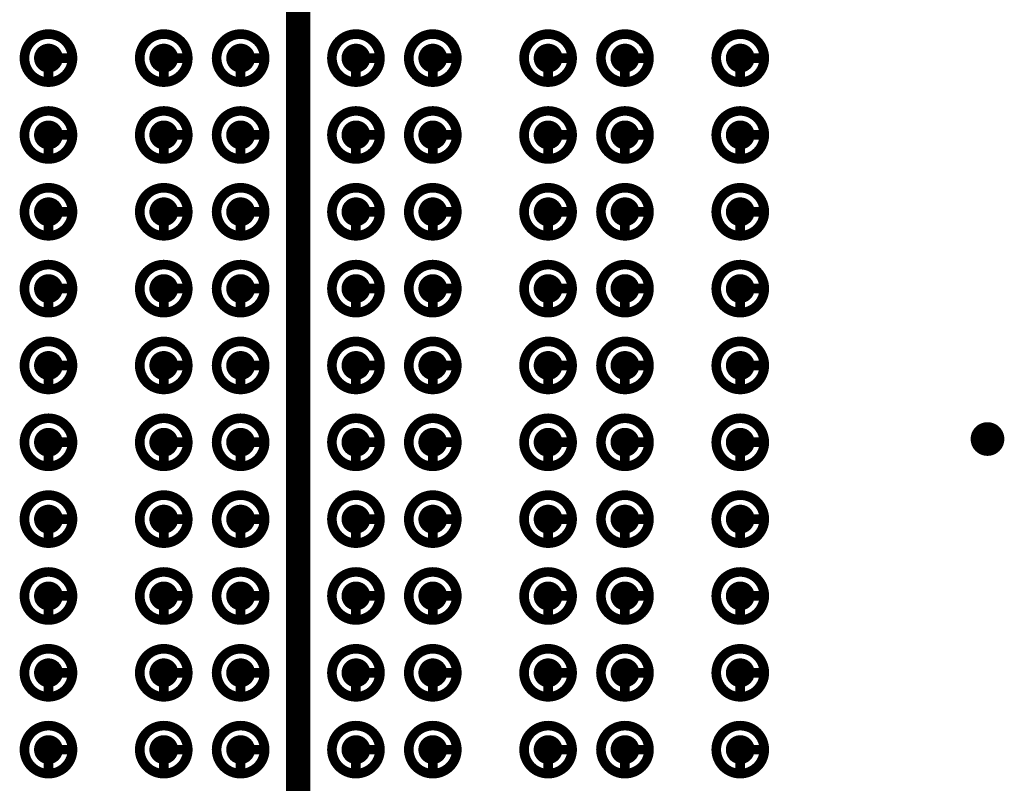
# Model space of a CAD drawing. Header units: millimetres. Extents: x 62 to 363, y 42 to 391.
# Tile 16 of 216: x 109.31 to 119.55, y 88.65 to 96.6. Entities that reach past the tile are written whole.
import ezdxf

# ---------------------------------------------------------------- set-up
doc = ezdxf.new("R2010")
doc.units = ezdxf.units.MM
for name, color, linetype in [('Mechanical8', 56, 'Continuous'), ('PadHoleLayer', 156, 'Continuous'), ('ViaHoleLayer', 16, 'Continuous')]:
    doc.layers.add(name, color=color, linetype=linetype)

# ---------------------------------------------------------------- blocks, each defined once
blk = doc.blocks.new('SAMTEC_SEAM8_40_S02_0_S_10_2_GP_K_HP_379')
at = {"layer": 'Mechanical8'}
for points, const_width in [([(7.85, 4.6, 1), (7.35, 4.6, 1)], 0.1), ([(7.575, 4.85, 1), (7.625, 4.85, 1)], 0.05), ([(8.65, 4.6, 1), (8.15, 4.6, 1)], 0.1), ([(8.375, 4.85, 1), (8.425, 4.85, 1)], 0.05), ([(9.45, 4.6, 1), (8.95, 4.6, 1)], 0.1), ([(9.175, 4.85, 1), (9.225, 4.85, 1)], 0.05), ([(10.25, 4.6, 1), (9.75, 4.6, 1)], 0.1), ([(9.975, 4.85, 1), (10.025, 4.85, 1)], 0.05), ([(11.05, 4.6, 1), (10.55, 4.6, 1)], 0.1), ([(10.775, 4.85, 1), (10.825, 4.85, 1)], 0.05), ([(11.85, 4.6, 1), (11.35, 4.6, 1)], 0.1), ([(11.575, 4.85, 1), (11.625, 4.85, 1)], 0.05), ([(12.65, 4.6, 1), (12.15, 4.6, 1)], 0.1), ([(12.375, 4.85, 1), (12.425, 4.85, 1)], 0.05), ([(13.45, 4.6, 1), (12.95, 4.6, 1)], 0.1), ([(13.175, 4.85, 1), (13.225, 4.85, 1)], 0.05), ([(14.25, 4.6, 1), (13.75, 4.6, 1)], 0.1), ([(13.975, 4.85, 1), (14.025, 4.85, 1)], 0.05), ([(15.05, 4.6, 1), (14.55, 4.6, 1)], 0.1), ([(14.775, 4.85, 1), (14.825, 4.85, 1)], 0.05), ([(7.325, 4.6, 1), (7.375, 4.6, 1)], 0.05), ([(7.575, 4.6, 1), (7.625, 4.6, 1)], 0.05), ([(7.575, 4.6, 1), (7.625, 4.6, 1)], 0.05), ([(7.825, 4.6, 1), (7.875, 4.6, 1)], 0.05), ([(7.825, 4.6, 1), (7.875, 4.6, 1)], 0.05), ([(8.125, 4.6, 1), (8.175, 4.6, 1)], 0.05), ([(8.375, 4.6, 1), (8.425, 4.6, 1)], 0.05), ([(8.375, 4.6, 1), (8.425, 4.6, 1)], 0.05), ([(8.625, 4.6, 1), (8.675, 4.6, 1)], 0.05), ([(8.625, 4.6, 1), (8.675, 4.6, 1)], 0.05), ([(8.925, 4.6, 1), (8.975, 4.6, 1)], 0.05), ([(9.175, 4.6, 1), (9.225, 4.6, 1)], 0.05), ([(9.175, 4.6, 1), (9.225, 4.6, 1)], 0.05), ([(9.425, 4.6, 1), (9.475, 4.6, 1)], 0.05), ([(9.425, 4.6, 1), (9.475, 4.6, 1)], 0.05), ([(9.725, 4.6, 1), (9.775, 4.6, 1)], 0.05), ([(9.975, 4.6, 1), (10.025, 4.6, 1)], 0.05), ([(9.975, 4.6, 1), (10.025, 4.6, 1)], 0.05), ([(10.225, 4.6, 1), (10.275, 4.6, 1)], 0.05), ([(10.225, 4.6, 1), (10.275, 4.6, 1)], 0.05), ([(10.525, 4.6, 1), (10.575, 4.6, 1)], 0.05), ([(10.775, 4.6, 1), (10.825, 4.6, 1)], 0.05), ([(10.775, 4.6, 1), (10.825, 4.6, 1)], 0.05), ([(11.025, 4.6, 1), (11.075, 4.6, 1)], 0.05), ([(11.025, 4.6, 1), (11.075, 4.6, 1)], 0.05), ([(11.325, 4.6, 1), (11.375, 4.6, 1)], 0.05), ([(11.575, 4.6, 1), (11.625, 4.6, 1)], 0.05), ([(11.575, 4.6, 1), (11.625, 4.6, 1)], 0.05), ([(11.825, 4.6, 1), (11.875, 4.6, 1)], 0.05), ([(11.825, 4.6, 1), (11.875, 4.6, 1)], 0.05), ([(12.125, 4.6, 1), (12.175, 4.6, 1)], 0.05), ([(12.375, 4.6, 1), (12.425, 4.6, 1)], 0.05), ([(12.375, 4.6, 1), (12.425, 4.6, 1)], 0.05), ([(12.625, 4.6, 1), (12.675, 4.6, 1)], 0.05), ([(12.625, 4.6, 1), (12.675, 4.6, 1)], 0.05), ([(12.925, 4.6, 1), (12.975, 4.6, 1)], 0.05), ([(13.175, 4.6, 1), (13.225, 4.6, 1)], 0.05), ([(13.175, 4.6, 1), (13.225, 4.6, 1)], 0.05), ([(13.425, 4.6, 1), (13.475, 4.6, 1)], 0.05), ([(13.425, 4.6, 1), (13.475, 4.6, 1)], 0.05), ([(13.725, 4.6, 1), (13.775, 4.6, 1)], 0.05), ([(13.975, 4.6, 1), (14.025, 4.6, 1)], 0.05), ([(13.975, 4.6, 1), (14.025, 4.6, 1)], 0.05), ([(14.225, 4.6, 1), (14.275, 4.6, 1)], 0.05), ([(14.225, 4.6, 1), (14.275, 4.6, 1)], 0.05), ([(14.525, 4.6, 1), (14.575, 4.6, 1)], 0.05), ([(14.775, 4.6, 1), (14.825, 4.6, 1)], 0.05), ([(14.775, 4.6, 1), (14.825, 4.6, 1)], 0.05), ([(15.025, 4.6, 1), (15.075, 4.6, 1)], 0.05), ([(15.025, 4.6, 1), (15.075, 4.6, 1)], 0.05), ([(7.85, 3.4, 1), (7.35, 3.4, 1)], 0.1), ([(7.575, 3.65, 1), (7.625, 3.65, 1)], 0.05), ([(8.65, 3.4, 1), (8.15, 3.4, 1)], 0.1), ([(8.375, 3.65, 1), (8.425, 3.65, 1)], 0.05), ([(9.45, 3.4, 1), (8.95, 3.4, 1)], 0.1), ([(9.175, 3.65, 1), (9.225, 3.65, 1)], 0.05), ([(10.25, 3.4, 1), (9.75, 3.4, 1)], 0.1), ([(9.975, 3.65, 1), (10.025, 3.65, 1)], 0.05), ([(11.05, 3.4, 1), (10.55, 3.4, 1)], 0.1), ([(10.775, 3.65, 1), (10.825, 3.65, 1)], 0.05), ([(11.85, 3.4, 1), (11.35, 3.4, 1)], 0.1), ([(11.575, 3.65, 1), (11.625, 3.65, 1)], 0.05), ([(12.65, 3.4, 1), (12.15, 3.4, 1)], 0.1), ([(12.375, 3.65, 1), (12.425, 3.65, 1)], 0.05), ([(13.45, 3.4, 1), (12.95, 3.4, 1)], 0.1), ([(13.175, 3.65, 1), (13.225, 3.65, 1)], 0.05), ([(14.25, 3.4, 1), (13.75, 3.4, 1)], 0.1), ([(13.975, 3.65, 1), (14.025, 3.65, 1)], 0.05), ([(15.05, 3.4, 1), (14.55, 3.4, 1)], 0.1), ([(14.775, 3.65, 1), (14.825, 3.65, 1)], 0.05), ([(7.325, 3.4, 1), (7.375, 3.4, 1)], 0.05), ([(7.575, 3.4, 1), (7.625, 3.4, 1)], 0.05), ([(7.575, 3.4, 1), (7.625, 3.4, 1)], 0.05), ([(7.825, 3.4, 1), (7.875, 3.4, 1)], 0.05), ([(7.825, 3.4, 1), (7.875, 3.4, 1)], 0.05), ([(8.125, 3.4, 1), (8.175, 3.4, 1)], 0.05), ([(8.375, 3.4, 1), (8.425, 3.4, 1)], 0.05), ([(8.375, 3.4, 1), (8.425, 3.4, 1)], 0.05), ([(8.625, 3.4, 1), (8.675, 3.4, 1)], 0.05), ([(8.625, 3.4, 1), (8.675, 3.4, 1)], 0.05), ([(8.925, 3.4, 1), (8.975, 3.4, 1)], 0.05), ([(9.175, 3.4, 1), (9.225, 3.4, 1)], 0.05), ([(9.175, 3.4, 1), (9.225, 3.4, 1)], 0.05), ([(9.425, 3.4, 1), (9.475, 3.4, 1)], 0.05), ([(9.425, 3.4, 1), (9.475, 3.4, 1)], 0.05), ([(9.725, 3.4, 1), (9.775, 3.4, 1)], 0.05), ([(9.975, 3.4, 1), (10.025, 3.4, 1)], 0.05), ([(9.975, 3.4, 1), (10.025, 3.4, 1)], 0.05), ([(10.225, 3.4, 1), (10.275, 3.4, 1)], 0.05), ([(10.225, 3.4, 1), (10.275, 3.4, 1)], 0.05), ([(10.525, 3.4, 1), (10.575, 3.4, 1)], 0.05), ([(10.775, 3.4, 1), (10.825, 3.4, 1)], 0.05), ([(10.775, 3.4, 1), (10.825, 3.4, 1)], 0.05), ([(11.025, 3.4, 1), (11.075, 3.4, 1)], 0.05), ([(11.025, 3.4, 1), (11.075, 3.4, 1)], 0.05), ([(11.325, 3.4, 1), (11.375, 3.4, 1)], 0.05), ([(11.575, 3.4, 1), (11.625, 3.4, 1)], 0.05), ([(11.575, 3.4, 1), (11.625, 3.4, 1)], 0.05), ([(11.825, 3.4, 1), (11.875, 3.4, 1)], 0.05), ([(11.825, 3.4, 1), (11.875, 3.4, 1)], 0.05), ([(12.125, 3.4, 1), (12.175, 3.4, 1)], 0.05), ([(12.375, 3.4, 1), (12.425, 3.4, 1)], 0.05), ([(12.375, 3.4, 1), (12.425, 3.4, 1)], 0.05), ([(12.625, 3.4, 1), (12.675, 3.4, 1)], 0.05), ([(12.625, 3.4, 1), (12.675, 3.4, 1)], 0.05), ([(12.925, 3.4, 1), (12.975, 3.4, 1)], 0.05), ([(13.175, 3.4, 1), (13.225, 3.4, 1)], 0.05), ([(13.175, 3.4, 1), (13.225, 3.4, 1)], 0.05), ([(13.425, 3.4, 1), (13.475, 3.4, 1)], 0.05), ([(13.425, 3.4, 1), (13.475, 3.4, 1)], 0.05), ([(13.725, 3.4, 1), (13.775, 3.4, 1)], 0.05), ([(13.975, 3.4, 1), (14.025, 3.4, 1)], 0.05), ([(13.975, 3.4, 1), (14.025, 3.4, 1)], 0.05), ([(14.225, 3.4, 1), (14.275, 3.4, 1)], 0.05), ([(14.225, 3.4, 1), (14.275, 3.4, 1)], 0.05), ([(14.525, 3.4, 1), (14.575, 3.4, 1)], 0.05), ([(14.775, 3.4, 1), (14.825, 3.4, 1)], 0.05), ([(14.775, 3.4, 1), (14.825, 3.4, 1)], 0.05), ([(15.025, 3.4, 1), (15.075, 3.4, 1)], 0.05), ([(15.025, 3.4, 1), (15.075, 3.4, 1)], 0.05), ([(7.85, 2.6, 1), (7.35, 2.6, 1)], 0.1), ([(7.575, 2.85, 1), (7.625, 2.85, 1)], 0.05), ([(8.65, 2.6, 1), (8.15, 2.6, 1)], 0.1), ([(8.375, 2.85, 1), (8.425, 2.85, 1)], 0.05), ([(9.45, 2.6, 1), (8.95, 2.6, 1)], 0.1), ([(9.175, 2.85, 1), (9.225, 2.85, 1)], 0.05), ([(10.25, 2.6, 1), (9.75, 2.6, 1)], 0.1), ([(9.975, 2.85, 1), (10.025, 2.85, 1)], 0.05), ([(11.05, 2.6, 1), (10.55, 2.6, 1)], 0.1), ([(10.775, 2.85, 1), (10.825, 2.85, 1)], 0.05), ([(11.85, 2.6, 1), (11.35, 2.6, 1)], 0.1), ([(11.575, 2.85, 1), (11.625, 2.85, 1)], 0.05), ([(12.65, 2.6, 1), (12.15, 2.6, 1)], 0.1), ([(12.375, 2.85, 1), (12.425, 2.85, 1)], 0.05), ([(13.45, 2.6, 1), (12.95, 2.6, 1)], 0.1), ([(13.175, 2.85, 1), (13.225, 2.85, 1)], 0.05), ([(14.25, 2.6, 1), (13.75, 2.6, 1)], 0.1), ([(13.975, 2.85, 1), (14.025, 2.85, 1)], 0.05), ([(15.05, 2.6, 1), (14.55, 2.6, 1)], 0.1), ([(14.775, 2.85, 1), (14.825, 2.85, 1)], 0.05), ([(7.325, 2.6, 1), (7.375, 2.6, 1)], 0.05), ([(7.575, 2.6, 1), (7.625, 2.6, 1)], 0.05), ([(7.575, 2.6, 1), (7.625, 2.6, 1)], 0.05), ([(7.825, 2.6, 1), (7.875, 2.6, 1)], 0.05), ([(7.825, 2.6, 1), (7.875, 2.6, 1)], 0.05), ([(8.125, 2.6, 1), (8.175, 2.6, 1)], 0.05), ([(8.375, 2.6, 1), (8.425, 2.6, 1)], 0.05), ([(8.375, 2.6, 1), (8.425, 2.6, 1)], 0.05), ([(8.625, 2.6, 1), (8.675, 2.6, 1)], 0.05), ([(8.625, 2.6, 1), (8.675, 2.6, 1)], 0.05), ([(8.925, 2.6, 1), (8.975, 2.6, 1)], 0.05), ([(9.175, 2.6, 1), (9.225, 2.6, 1)], 0.05), ([(9.175, 2.6, 1), (9.225, 2.6, 1)], 0.05), ([(9.425, 2.6, 1), (9.475, 2.6, 1)], 0.05), ([(9.425, 2.6, 1), (9.475, 2.6, 1)], 0.05), ([(9.725, 2.6, 1), (9.775, 2.6, 1)], 0.05), ([(9.975, 2.6, 1), (10.025, 2.6, 1)], 0.05), ([(9.975, 2.6, 1), (10.025, 2.6, 1)], 0.05), ([(10.225, 2.6, 1), (10.275, 2.6, 1)], 0.05), ([(10.225, 2.6, 1), (10.275, 2.6, 1)], 0.05), ([(10.525, 2.6, 1), (10.575, 2.6, 1)], 0.05), ([(10.775, 2.6, 1), (10.825, 2.6, 1)], 0.05), ([(10.775, 2.6, 1), (10.825, 2.6, 1)], 0.05), ([(11.025, 2.6, 1), (11.075, 2.6, 1)], 0.05), ([(11.025, 2.6, 1), (11.075, 2.6, 1)], 0.05), ([(11.325, 2.6, 1), (11.375, 2.6, 1)], 0.05), ([(11.575, 2.6, 1), (11.625, 2.6, 1)], 0.05), ([(11.575, 2.6, 1), (11.625, 2.6, 1)], 0.05), ([(11.825, 2.6, 1), (11.875, 2.6, 1)], 0.05), ([(11.825, 2.6, 1), (11.875, 2.6, 1)], 0.05), ([(12.125, 2.6, 1), (12.175, 2.6, 1)], 0.05), ([(12.375, 2.6, 1), (12.425, 2.6, 1)], 0.05), ([(12.375, 2.6, 1), (12.425, 2.6, 1)], 0.05), ([(12.625, 2.6, 1), (12.675, 2.6, 1)], 0.05), ([(12.625, 2.6, 1), (12.675, 2.6, 1)], 0.05), ([(12.925, 2.6, 1), (12.975, 2.6, 1)], 0.05), ([(13.175, 2.6, 1), (13.225, 2.6, 1)], 0.05), ([(13.175, 2.6, 1), (13.225, 2.6, 1)], 0.05), ([(13.425, 2.6, 1), (13.475, 2.6, 1)], 0.05), ([(13.425, 2.6, 1), (13.475, 2.6, 1)], 0.05), ([(13.725, 2.6, 1), (13.775, 2.6, 1)], 0.05), ([(13.975, 2.6, 1), (14.025, 2.6, 1)], 0.05), ([(13.975, 2.6, 1), (14.025, 2.6, 1)], 0.05), ([(14.225, 2.6, 1), (14.275, 2.6, 1)], 0.05), ([(14.225, 2.6, 1), (14.275, 2.6, 1)], 0.05), ([(14.525, 2.6, 1), (14.575, 2.6, 1)], 0.05), ([(14.775, 2.6, 1), (14.825, 2.6, 1)], 0.05), ([(14.775, 2.6, 1), (14.825, 2.6, 1)], 0.05), ([(15.025, 2.6, 1), (15.075, 2.6, 1)], 0.05), ([(15.025, 2.6, 1), (15.075, 2.6, 1)], 0.05), ([(7.85, 1.4, 1), (7.35, 1.4, 1)], 0.1), ([(7.575, 1.65, 1), (7.625, 1.65, 1)], 0.05), ([(8.65, 1.4, 1), (8.15, 1.4, 1)], 0.1), ([(8.375, 1.65, 1), (8.425, 1.65, 1)], 0.05), ([(9.45, 1.4, 1), (8.95, 1.4, 1)], 0.1), ([(9.175, 1.65, 1), (9.225, 1.65, 1)], 0.05), ([(10.25, 1.4, 1), (9.75, 1.4, 1)], 0.1), ([(9.975, 1.65, 1), (10.025, 1.65, 1)], 0.05), ([(11.05, 1.4, 1), (10.55, 1.4, 1)], 0.1), ([(10.775, 1.65, 1), (10.825, 1.65, 1)], 0.05), ([(11.85, 1.4, 1), (11.35, 1.4, 1)], 0.1), ([(11.575, 1.65, 1), (11.625, 1.65, 1)], 0.05), ([(12.65, 1.4, 1), (12.15, 1.4, 1)], 0.1), ([(12.375, 1.65, 1), (12.425, 1.65, 1)], 0.05), ([(13.45, 1.4, 1), (12.95, 1.4, 1)], 0.1), ([(13.175, 1.65, 1), (13.225, 1.65, 1)], 0.05), ([(14.25, 1.4, 1), (13.75, 1.4, 1)], 0.1), ([(13.975, 1.65, 1), (14.025, 1.65, 1)], 0.05), ([(15.05, 1.4, 1), (14.55, 1.4, 1)], 0.1), ([(14.775, 1.65, 1), (14.825, 1.65, 1)], 0.05), ([(7.325, 1.4, 1), (7.375, 1.4, 1)], 0.05), ([(7.575, 1.4, 1), (7.625, 1.4, 1)], 0.05), ([(7.575, 1.4, 1), (7.625, 1.4, 1)], 0.05), ([(7.825, 1.4, 1), (7.875, 1.4, 1)], 0.05), ([(7.825, 1.4, 1), (7.875, 1.4, 1)], 0.05), ([(8.125, 1.4, 1), (8.175, 1.4, 1)], 0.05), ([(8.375, 1.4, 1), (8.425, 1.4, 1)], 0.05), ([(8.375, 1.4, 1), (8.425, 1.4, 1)], 0.05), ([(8.625, 1.4, 1), (8.675, 1.4, 1)], 0.05), ([(8.625, 1.4, 1), (8.675, 1.4, 1)], 0.05), ([(8.925, 1.4, 1), (8.975, 1.4, 1)], 0.05), ([(9.175, 1.4, 1), (9.225, 1.4, 1)], 0.05), ([(9.175, 1.4, 1), (9.225, 1.4, 1)], 0.05), ([(9.425, 1.4, 1), (9.475, 1.4, 1)], 0.05), ([(9.425, 1.4, 1), (9.475, 1.4, 1)], 0.05), ([(9.725, 1.4, 1), (9.775, 1.4, 1)], 0.05), ([(9.975, 1.4, 1), (10.025, 1.4, 1)], 0.05), ([(9.975, 1.4, 1), (10.025, 1.4, 1)], 0.05), ([(10.225, 1.4, 1), (10.275, 1.4, 1)], 0.05), ([(10.225, 1.4, 1), (10.275, 1.4, 1)], 0.05), ([(10.525, 1.4, 1), (10.575, 1.4, 1)], 0.05), ([(10.775, 1.4, 1), (10.825, 1.4, 1)], 0.05), ([(10.775, 1.4, 1), (10.825, 1.4, 1)], 0.05), ([(11.025, 1.4, 1), (11.075, 1.4, 1)], 0.05), ([(11.025, 1.4, 1), (11.075, 1.4, 1)], 0.05), ([(11.325, 1.4, 1), (11.375, 1.4, 1)], 0.05), ([(11.575, 1.4, 1), (11.625, 1.4, 1)], 0.05), ([(11.575, 1.4, 1), (11.625, 1.4, 1)], 0.05), ([(11.825, 1.4, 1), (11.875, 1.4, 1)], 0.05), ([(11.825, 1.4, 1), (11.875, 1.4, 1)], 0.05), ([(12.125, 1.4, 1), (12.175, 1.4, 1)], 0.05), ([(12.375, 1.4, 1), (12.425, 1.4, 1)], 0.05), ([(12.375, 1.4, 1), (12.425, 1.4, 1)], 0.05), ([(12.625, 1.4, 1), (12.675, 1.4, 1)], 0.05), ([(12.625, 1.4, 1), (12.675, 1.4, 1)], 0.05), ([(12.925, 1.4, 1), (12.975, 1.4, 1)], 0.05), ([(13.175, 1.4, 1), (13.225, 1.4, 1)], 0.05), ([(13.175, 1.4, 1), (13.225, 1.4, 1)], 0.05), ([(13.425, 1.4, 1), (13.475, 1.4, 1)], 0.05), ([(13.425, 1.4, 1), (13.475, 1.4, 1)], 0.05), ([(13.725, 1.4, 1), (13.775, 1.4, 1)], 0.05), ([(13.975, 1.4, 1), (14.025, 1.4, 1)], 0.05), ([(13.975, 1.4, 1), (14.025, 1.4, 1)], 0.05), ([(14.225, 1.4, 1), (14.275, 1.4, 1)], 0.05), ([(14.225, 1.4, 1), (14.275, 1.4, 1)], 0.05), ([(14.525, 1.4, 1), (14.575, 1.4, 1)], 0.05), ([(14.775, 1.4, 1), (14.825, 1.4, 1)], 0.05), ([(14.775, 1.4, 1), (14.825, 1.4, 1)], 0.05), ([(15.025, 1.4, 1), (15.075, 1.4, 1)], 0.05), ([(15.025, 1.4, 1), (15.075, 1.4, 1)], 0.05), ([(7.85, 0.6, 1), (7.35, 0.6, 1)], 0.1), ([(7.575, 0.85, 1), (7.625, 0.85, 1)], 0.05), ([(8.65, 0.6, 1), (8.15, 0.6, 1)], 0.1), ([(8.375, 0.85, 1), (8.425, 0.85, 1)], 0.05), ([(9.45, 0.6, 1), (8.95, 0.6, 1)], 0.1), ([(9.175, 0.85, 1), (9.225, 0.85, 1)], 0.05), ([(10.25, 0.6, 1), (9.75, 0.6, 1)], 0.1), ([(9.975, 0.85, 1), (10.025, 0.85, 1)], 0.05), ([(11.05, 0.6, 1), (10.55, 0.6, 1)], 0.1), ([(10.775, 0.85, 1), (10.825, 0.85, 1)], 0.05), ([(11.85, 0.6, 1), (11.35, 0.6, 1)], 0.1), ([(11.575, 0.85, 1), (11.625, 0.85, 1)], 0.05), ([(12.65, 0.6, 1), (12.15, 0.6, 1)], 0.1), ([(12.375, 0.85, 1), (12.425, 0.85, 1)], 0.05), ([(13.45, 0.6, 1), (12.95, 0.6, 1)], 0.1), ([(13.175, 0.85, 1), (13.225, 0.85, 1)], 0.05), ([(14.25, 0.6, 1), (13.75, 0.6, 1)], 0.1), ([(13.975, 0.85, 1), (14.025, 0.85, 1)], 0.05), ([(15.05, 0.6, 1), (14.55, 0.6, 1)], 0.1), ([(14.775, 0.85, 1), (14.825, 0.85, 1)], 0.05), ([(7.325, 0.6, 1), (7.375, 0.6, 1)], 0.05), ([(7.575, 0.6, 1), (7.625, 0.6, 1)], 0.05), ([(7.575, 0.6, 1), (7.625, 0.6, 1)], 0.05), ([(7.825, 0.6, 1), (7.875, 0.6, 1)], 0.05), ([(7.825, 0.6, 1), (7.875, 0.6, 1)], 0.05), ([(8.125, 0.6, 1), (8.175, 0.6, 1)], 0.05), ([(8.375, 0.6, 1), (8.425, 0.6, 1)], 0.05), ([(8.375, 0.6, 1), (8.425, 0.6, 1)], 0.05), ([(8.625, 0.6, 1), (8.675, 0.6, 1)], 0.05), ([(8.625, 0.6, 1), (8.675, 0.6, 1)], 0.05), ([(8.925, 0.6, 1), (8.975, 0.6, 1)], 0.05), ([(9.175, 0.6, 1), (9.225, 0.6, 1)], 0.05), ([(9.175, 0.6, 1), (9.225, 0.6, 1)], 0.05), ([(9.425, 0.6, 1), (9.475, 0.6, 1)], 0.05), ([(9.425, 0.6, 1), (9.475, 0.6, 1)], 0.05), ([(9.725, 0.6, 1), (9.775, 0.6, 1)], 0.05), ([(9.975, 0.6, 1), (10.025, 0.6, 1)], 0.05), ([(9.975, 0.6, 1), (10.025, 0.6, 1)], 0.05), ([(10.225, 0.6, 1), (10.275, 0.6, 1)], 0.05), ([(10.225, 0.6, 1), (10.275, 0.6, 1)], 0.05), ([(10.525, 0.6, 1), (10.575, 0.6, 1)], 0.05), ([(10.775, 0.6, 1), (10.825, 0.6, 1)], 0.05), ([(10.775, 0.6, 1), (10.825, 0.6, 1)], 0.05), ([(11.025, 0.6, 1), (11.075, 0.6, 1)], 0.05), ([(11.025, 0.6, 1), (11.075, 0.6, 1)], 0.05), ([(11.325, 0.6, 1), (11.375, 0.6, 1)], 0.05), ([(11.575, 0.6, 1), (11.625, 0.6, 1)], 0.05), ([(11.575, 0.6, 1), (11.625, 0.6, 1)], 0.05), ([(11.825, 0.6, 1), (11.875, 0.6, 1)], 0.05), ([(11.825, 0.6, 1), (11.875, 0.6, 1)], 0.05), ([(12.125, 0.6, 1), (12.175, 0.6, 1)], 0.05), ([(12.375, 0.6, 1), (12.425, 0.6, 1)], 0.05), ([(12.375, 0.6, 1), (12.425, 0.6, 1)], 0.05), ([(12.625, 0.6, 1), (12.675, 0.6, 1)], 0.05), ([(12.625, 0.6, 1), (12.675, 0.6, 1)], 0.05), ([(12.925, 0.6, 1), (12.975, 0.6, 1)], 0.05), ([(13.175, 0.6, 1), (13.225, 0.6, 1)], 0.05), ([(13.175, 0.6, 1), (13.225, 0.6, 1)], 0.05), ([(13.425, 0.6, 1), (13.475, 0.6, 1)], 0.05), ([(13.425, 0.6, 1), (13.475, 0.6, 1)], 0.05), ([(13.725, 0.6, 1), (13.775, 0.6, 1)], 0.05), ([(13.975, 0.6, 1), (14.025, 0.6, 1)], 0.05), ([(13.975, 0.6, 1), (14.025, 0.6, 1)], 0.05), ([(14.225, 0.6, 1), (14.275, 0.6, 1)], 0.05), ([(14.225, 0.6, 1), (14.275, 0.6, 1)], 0.05), ([(14.525, 0.6, 1), (14.575, 0.6, 1)], 0.05), ([(14.775, 0.6, 1), (14.825, 0.6, 1)], 0.05), ([(14.775, 0.6, 1), (14.825, 0.6, 1)], 0.05), ([(15.025, 0.6, 1), (15.075, 0.6, 1)], 0.05), ([(15.025, 0.6, 1), (15.075, 0.6, 1)], 0.05), ([(7.85, -0.6, 1), (7.35, -0.6, 1)], 0.1), ([(7.575, -0.35, 1), (7.625, -0.35, 1)], 0.05), ([(8.65, -0.6, 1), (8.15, -0.6, 1)], 0.1), ([(8.375, -0.35, 1), (8.425, -0.35, 1)], 0.05), ([(9.45, -0.6, 1), (8.95, -0.6, 1)], 0.1), ([(9.175, -0.35, 1), (9.225, -0.35, 1)], 0.05), ([(10.25, -0.6, 1), (9.75, -0.6, 1)], 0.1), ([(9.975, -0.35, 1), (10.025, -0.35, 1)], 0.05), ([(11.05, -0.6, 1), (10.55, -0.6, 1)], 0.1), ([(10.775, -0.35, 1), (10.825, -0.35, 1)], 0.05), ([(11.85, -0.6, 1), (11.35, -0.6, 1)], 0.1), ([(11.575, -0.35, 1), (11.625, -0.35, 1)], 0.05), ([(12.65, -0.6, 1), (12.15, -0.6, 1)], 0.1), ([(12.375, -0.35, 1), (12.425, -0.35, 1)], 0.05), ([(13.45, -0.6, 1), (12.95, -0.6, 1)], 0.1), ([(13.175, -0.35, 1), (13.225, -0.35, 1)], 0.05), ([(14.25, -0.6, 1), (13.75, -0.6, 1)], 0.1), ([(13.975, -0.35, 1), (14.025, -0.35, 1)], 0.05), ([(15.05, -0.6, 1), (14.55, -0.6, 1)], 0.1), ([(14.775, -0.35, 1), (14.825, -0.35, 1)], 0.05), ([(7.325, -0.6, 1), (7.375, -0.6, 1)], 0.05), ([(7.575, -0.6, 1), (7.625, -0.6, 1)], 0.05), ([(7.575, -0.6, 1), (7.625, -0.6, 1)], 0.05), ([(7.825, -0.6, 1), (7.875, -0.6, 1)], 0.05), ([(7.825, -0.6, 1), (7.875, -0.6, 1)], 0.05), ([(8.125, -0.6, 1), (8.175, -0.6, 1)], 0.05), ([(8.375, -0.6, 1), (8.425, -0.6, 1)], 0.05), ([(8.375, -0.6, 1), (8.425, -0.6, 1)], 0.05), ([(8.625, -0.6, 1), (8.675, -0.6, 1)], 0.05), ([(8.625, -0.6, 1), (8.675, -0.6, 1)], 0.05), ([(8.925, -0.6, 1), (8.975, -0.6, 1)], 0.05), ([(9.175, -0.6, 1), (9.225, -0.6, 1)], 0.05), ([(9.175, -0.6, 1), (9.225, -0.6, 1)], 0.05), ([(9.425, -0.6, 1), (9.475, -0.6, 1)], 0.05), ([(9.425, -0.6, 1), (9.475, -0.6, 1)], 0.05), ([(9.725, -0.6, 1), (9.775, -0.6, 1)], 0.05), ([(9.975, -0.6, 1), (10.025, -0.6, 1)], 0.05), ([(9.975, -0.6, 1), (10.025, -0.6, 1)], 0.05), ([(10.225, -0.6, 1), (10.275, -0.6, 1)], 0.05), ([(10.225, -0.6, 1), (10.275, -0.6, 1)], 0.05), ([(10.525, -0.6, 1), (10.575, -0.6, 1)], 0.05), ([(10.775, -0.6, 1), (10.825, -0.6, 1)], 0.05), ([(10.775, -0.6, 1), (10.825, -0.6, 1)], 0.05), ([(11.025, -0.6, 1), (11.075, -0.6, 1)], 0.05), ([(11.025, -0.6, 1), (11.075, -0.6, 1)], 0.05), ([(11.325, -0.6, 1), (11.375, -0.6, 1)], 0.05), ([(11.575, -0.6, 1), (11.625, -0.6, 1)], 0.05), ([(11.575, -0.6, 1), (11.625, -0.6, 1)], 0.05), ([(11.825, -0.6, 1), (11.875, -0.6, 1)], 0.05), ([(11.825, -0.6, 1), (11.875, -0.6, 1)], 0.05), ([(12.125, -0.6, 1), (12.175, -0.6, 1)], 0.05), ([(12.375, -0.6, 1), (12.425, -0.6, 1)], 0.05), ([(12.375, -0.6, 1), (12.425, -0.6, 1)], 0.05), ([(12.625, -0.6, 1), (12.675, -0.6, 1)], 0.05), ([(12.625, -0.6, 1), (12.675, -0.6, 1)], 0.05), ([(12.925, -0.6, 1), (12.975, -0.6, 1)], 0.05), ([(13.175, -0.6, 1), (13.225, -0.6, 1)], 0.05), ([(13.175, -0.6, 1), (13.225, -0.6, 1)], 0.05), ([(13.425, -0.6, 1), (13.475, -0.6, 1)], 0.05), ([(13.425, -0.6, 1), (13.475, -0.6, 1)], 0.05), ([(13.725, -0.6, 1), (13.775, -0.6, 1)], 0.05), ([(13.975, -0.6, 1), (14.025, -0.6, 1)], 0.05), ([(13.975, -0.6, 1), (14.025, -0.6, 1)], 0.05), ([(14.225, -0.6, 1), (14.275, -0.6, 1)], 0.05), ([(14.225, -0.6, 1), (14.275, -0.6, 1)], 0.05), ([(14.525, -0.6, 1), (14.575, -0.6, 1)], 0.05), ([(14.775, -0.6, 1), (14.825, -0.6, 1)], 0.05), ([(14.775, -0.6, 1), (14.825, -0.6, 1)], 0.05), ([(15.025, -0.6, 1), (15.075, -0.6, 1)], 0.05), ([(15.025, -0.6, 1), (15.075, -0.6, 1)], 0.05), ([(7.85, -1.4, 1), (7.35, -1.4, 1)], 0.1), ([(7.575, -1.15, 1), (7.625, -1.15, 1)], 0.05), ([(8.65, -1.4, 1), (8.15, -1.4, 1)], 0.1), ([(8.375, -1.15, 1), (8.425, -1.15, 1)], 0.05), ([(9.45, -1.4, 1), (8.95, -1.4, 1)], 0.1), ([(9.175, -1.15, 1), (9.225, -1.15, 1)], 0.05), ([(10.25, -1.4, 1), (9.75, -1.4, 1)], 0.1), ([(9.975, -1.15, 1), (10.025, -1.15, 1)], 0.05), ([(11.05, -1.4, 1), (10.55, -1.4, 1)], 0.1), ([(10.775, -1.15, 1), (10.825, -1.15, 1)], 0.05), ([(11.85, -1.4, 1), (11.35, -1.4, 1)], 0.1), ([(11.575, -1.15, 1), (11.625, -1.15, 1)], 0.05), ([(12.65, -1.4, 1), (12.15, -1.4, 1)], 0.1), ([(12.375, -1.15, 1), (12.425, -1.15, 1)], 0.05), ([(13.45, -1.4, 1), (12.95, -1.4, 1)], 0.1), ([(13.175, -1.15, 1), (13.225, -1.15, 1)], 0.05), ([(14.25, -1.4, 1), (13.75, -1.4, 1)], 0.1), ([(13.975, -1.15, 1), (14.025, -1.15, 1)], 0.05), ([(15.05, -1.4, 1), (14.55, -1.4, 1)], 0.1), ([(14.775, -1.15, 1), (14.825, -1.15, 1)], 0.05), ([(7.325, -1.4, 1), (7.375, -1.4, 1)], 0.05), ([(7.575, -1.4, 1), (7.625, -1.4, 1)], 0.05), ([(7.575, -1.4, 1), (7.625, -1.4, 1)], 0.05), ([(7.825, -1.4, 1), (7.875, -1.4, 1)], 0.05), ([(7.825, -1.4, 1), (7.875, -1.4, 1)], 0.05), ([(8.125, -1.4, 1), (8.175, -1.4, 1)], 0.05), ([(8.375, -1.4, 1), (8.425, -1.4, 1)], 0.05), ([(8.375, -1.4, 1), (8.425, -1.4, 1)], 0.05), ([(8.625, -1.4, 1), (8.675, -1.4, 1)], 0.05), ([(8.625, -1.4, 1), (8.675, -1.4, 1)], 0.05), ([(8.925, -1.4, 1), (8.975, -1.4, 1)], 0.05), ([(9.175, -1.4, 1), (9.225, -1.4, 1)], 0.05), ([(9.175, -1.4, 1), (9.225, -1.4, 1)], 0.05), ([(9.425, -1.4, 1), (9.475, -1.4, 1)], 0.05), ([(9.425, -1.4, 1), (9.475, -1.4, 1)], 0.05), ([(9.725, -1.4, 1), (9.775, -1.4, 1)], 0.05), ([(9.975, -1.4, 1), (10.025, -1.4, 1)], 0.05), ([(9.975, -1.4, 1), (10.025, -1.4, 1)], 0.05), ([(10.225, -1.4, 1), (10.275, -1.4, 1)], 0.05), ([(10.225, -1.4, 1), (10.275, -1.4, 1)], 0.05), ([(10.525, -1.4, 1), (10.575, -1.4, 1)], 0.05), ([(10.775, -1.4, 1), (10.825, -1.4, 1)], 0.05), ([(10.775, -1.4, 1), (10.825, -1.4, 1)], 0.05), ([(11.025, -1.4, 1), (11.075, -1.4, 1)], 0.05), ([(11.025, -1.4, 1), (11.075, -1.4, 1)], 0.05), ([(11.325, -1.4, 1), (11.375, -1.4, 1)], 0.05), ([(11.575, -1.4, 1), (11.625, -1.4, 1)], 0.05), ([(11.575, -1.4, 1), (11.625, -1.4, 1)], 0.05), ([(11.825, -1.4, 1), (11.875, -1.4, 1)], 0.05), ([(11.825, -1.4, 1), (11.875, -1.4, 1)], 0.05), ([(12.125, -1.4, 1), (12.175, -1.4, 1)], 0.05), ([(12.375, -1.4, 1), (12.425, -1.4, 1)], 0.05), ([(12.375, -1.4, 1), (12.425, -1.4, 1)], 0.05), ([(12.625, -1.4, 1), (12.675, -1.4, 1)], 0.05), ([(12.625, -1.4, 1), (12.675, -1.4, 1)], 0.05), ([(12.925, -1.4, 1), (12.975, -1.4, 1)], 0.05), ([(13.175, -1.4, 1), (13.225, -1.4, 1)], 0.05), ([(13.175, -1.4, 1), (13.225, -1.4, 1)], 0.05), ([(13.425, -1.4, 1), (13.475, -1.4, 1)], 0.05), ([(13.425, -1.4, 1), (13.475, -1.4, 1)], 0.05), ([(13.725, -1.4, 1), (13.775, -1.4, 1)], 0.05), ([(13.975, -1.4, 1), (14.025, -1.4, 1)], 0.05), ([(13.975, -1.4, 1), (14.025, -1.4, 1)], 0.05), ([(14.225, -1.4, 1), (14.275, -1.4, 1)], 0.05), ([(14.225, -1.4, 1), (14.275, -1.4, 1)], 0.05), ([(14.525, -1.4, 1), (14.575, -1.4, 1)], 0.05), ([(14.775, -1.4, 1), (14.825, -1.4, 1)], 0.05), ([(14.775, -1.4, 1), (14.825, -1.4, 1)], 0.05), ([(15.025, -1.4, 1), (15.075, -1.4, 1)], 0.05), ([(15.025, -1.4, 1), (15.075, -1.4, 1)], 0.05), ([(7.85, -2.6, 1), (7.35, -2.6, 1)], 0.1), ([(7.575, -2.35, 1), (7.625, -2.35, 1)], 0.05), ([(8.65, -2.6, 1), (8.15, -2.6, 1)], 0.1), ([(8.375, -2.35, 1), (8.425, -2.35, 1)], 0.05), ([(9.45, -2.6, 1), (8.95, -2.6, 1)], 0.1), ([(9.175, -2.35, 1), (9.225, -2.35, 1)], 0.05), ([(10.25, -2.6, 1), (9.75, -2.6, 1)], 0.1), ([(9.975, -2.35, 1), (10.025, -2.35, 1)], 0.05), ([(11.05, -2.6, 1), (10.55, -2.6, 1)], 0.1), ([(10.775, -2.35, 1), (10.825, -2.35, 1)], 0.05), ([(11.85, -2.6, 1), (11.35, -2.6, 1)], 0.1), ([(11.575, -2.35, 1), (11.625, -2.35, 1)], 0.05), ([(12.65, -2.6, 1), (12.15, -2.6, 1)], 0.1), ([(12.375, -2.35, 1), (12.425, -2.35, 1)], 0.05), ([(13.45, -2.6, 1), (12.95, -2.6, 1)], 0.1), ([(13.175, -2.35, 1), (13.225, -2.35, 1)], 0.05), ([(14.25, -2.6, 1), (13.75, -2.6, 1)], 0.1), ([(13.975, -2.35, 1), (14.025, -2.35, 1)], 0.05), ([(15.05, -2.6, 1), (14.55, -2.6, 1)], 0.1), ([(14.775, -2.35, 1), (14.825, -2.35, 1)], 0.05), ([(7.325, -2.6, 1), (7.375, -2.6, 1)], 0.05), ([(7.575, -2.6, 1), (7.625, -2.6, 1)], 0.05), ([(7.575, -2.6, 1), (7.625, -2.6, 1)], 0.05), ([(7.825, -2.6, 1), (7.875, -2.6, 1)], 0.05), ([(7.825, -2.6, 1), (7.875, -2.6, 1)], 0.05), ([(8.125, -2.6, 1), (8.175, -2.6, 1)], 0.05), ([(8.375, -2.6, 1), (8.425, -2.6, 1)], 0.05), ([(8.375, -2.6, 1), (8.425, -2.6, 1)], 0.05), ([(8.625, -2.6, 1), (8.675, -2.6, 1)], 0.05), ([(8.625, -2.6, 1), (8.675, -2.6, 1)], 0.05), ([(8.925, -2.6, 1), (8.975, -2.6, 1)], 0.05), ([(9.175, -2.6, 1), (9.225, -2.6, 1)], 0.05), ([(9.175, -2.6, 1), (9.225, -2.6, 1)], 0.05), ([(9.425, -2.6, 1), (9.475, -2.6, 1)], 0.05), ([(9.425, -2.6, 1), (9.475, -2.6, 1)], 0.05), ([(9.725, -2.6, 1), (9.775, -2.6, 1)], 0.05), ([(9.975, -2.6, 1), (10.025, -2.6, 1)], 0.05), ([(9.975, -2.6, 1), (10.025, -2.6, 1)], 0.05), ([(10.225, -2.6, 1), (10.275, -2.6, 1)], 0.05), ([(10.225, -2.6, 1), (10.275, -2.6, 1)], 0.05), ([(10.525, -2.6, 1), (10.575, -2.6, 1)], 0.05), ([(10.775, -2.6, 1), (10.825, -2.6, 1)], 0.05), ([(10.775, -2.6, 1), (10.825, -2.6, 1)], 0.05), ([(11.025, -2.6, 1), (11.075, -2.6, 1)], 0.05), ([(11.025, -2.6, 1), (11.075, -2.6, 1)], 0.05), ([(11.325, -2.6, 1), (11.375, -2.6, 1)], 0.05), ([(11.575, -2.6, 1), (11.625, -2.6, 1)], 0.05), ([(11.575, -2.6, 1), (11.625, -2.6, 1)], 0.05), ([(11.825, -2.6, 1), (11.875, -2.6, 1)], 0.05), ([(11.825, -2.6, 1), (11.875, -2.6, 1)], 0.05), ([(12.125, -2.6, 1), (12.175, -2.6, 1)], 0.05), ([(12.375, -2.6, 1), (12.425, -2.6, 1)], 0.05), ([(12.375, -2.6, 1), (12.425, -2.6, 1)], 0.05), ([(12.625, -2.6, 1), (12.675, -2.6, 1)], 0.05), ([(12.625, -2.6, 1), (12.675, -2.6, 1)], 0.05), ([(12.925, -2.6, 1), (12.975, -2.6, 1)], 0.05), ([(13.175, -2.6, 1), (13.225, -2.6, 1)], 0.05), ([(13.175, -2.6, 1), (13.225, -2.6, 1)], 0.05), ([(13.425, -2.6, 1), (13.475, -2.6, 1)], 0.05), ([(13.425, -2.6, 1), (13.475, -2.6, 1)], 0.05), ([(13.725, -2.6, 1), (13.775, -2.6, 1)], 0.05), ([(13.975, -2.6, 1), (14.025, -2.6, 1)], 0.05), ([(13.975, -2.6, 1), (14.025, -2.6, 1)], 0.05), ([(14.225, -2.6, 1), (14.275, -2.6, 1)], 0.05), ([(14.225, -2.6, 1), (14.275, -2.6, 1)], 0.05), ([(14.525, -2.6, 1), (14.575, -2.6, 1)], 0.05), ([(14.775, -2.6, 1), (14.825, -2.6, 1)], 0.05), ([(14.775, -2.6, 1), (14.825, -2.6, 1)], 0.05), ([(15.025, -2.6, 1), (15.075, -2.6, 1)], 0.05), ([(15.025, -2.6, 1), (15.075, -2.6, 1)], 0.05)]:
    blk.add_lwpolyline(points, format="xyb", close=True, dxfattribs=dict(at, const_width=const_width))
at = {"layer": 'Mechanical8', "const_width": 0.1}
for points in [[(7.6, 4.6), (7.6, 4.85)], [(8.4, 4.6), (8.4, 4.85)], [(9.2, 4.6), (9.2, 4.85)], [(10, 4.6), (10, 4.85)], [(10.8, 4.6), (10.8, 4.85)], [(11.6, 4.6), (11.6, 4.85)], [(12.4, 4.6), (12.4, 4.85)], [(13.2, 4.6), (13.2, 4.85)], [(14, 4.6), (14, 4.85)], [(14.8, 4.6), (14.8, 4.85)], [(7.85, 4.6), (7.6, 4.6)], [(8.65, 4.6), (8.4, 4.6)], [(9.45, 4.6), (9.2, 4.6)], [(10.25, 4.6), (10, 4.6)], [(11.05, 4.6), (10.8, 4.6)], [(11.85, 4.6), (11.6, 4.6)], [(12.65, 4.6), (12.4, 4.6)], [(13.45, 4.6), (13.2, 4.6)], [(14.25, 4.6), (14, 4.6)], [(15.05, 4.6), (14.8, 4.6)], [(7.6, 3.4), (7.6, 3.65)], [(8.4, 3.4), (8.4, 3.65)], [(9.2, 3.4), (9.2, 3.65)], [(10, 3.4), (10, 3.65)], [(10.8, 3.4), (10.8, 3.65)], [(11.6, 3.4), (11.6, 3.65)], [(12.4, 3.4), (12.4, 3.65)], [(13.2, 3.4), (13.2, 3.65)], [(14, 3.4), (14, 3.65)], [(14.8, 3.4), (14.8, 3.65)], [(7.85, 3.4), (7.6, 3.4)], [(8.65, 3.4), (8.4, 3.4)], [(9.45, 3.4), (9.2, 3.4)], [(10.25, 3.4), (10, 3.4)], [(11.05, 3.4), (10.8, 3.4)], [(11.85, 3.4), (11.6, 3.4)], [(12.65, 3.4), (12.4, 3.4)], [(13.45, 3.4), (13.2, 3.4)], [(14.25, 3.4), (14, 3.4)], [(15.05, 3.4), (14.8, 3.4)], [(7.6, 2.6), (7.6, 2.85)], [(8.4, 2.6), (8.4, 2.85)], [(9.2, 2.6), (9.2, 2.85)], [(10, 2.6), (10, 2.85)], [(10.8, 2.6), (10.8, 2.85)], [(11.6, 2.6), (11.6, 2.85)], [(12.4, 2.6), (12.4, 2.85)], [(13.2, 2.6), (13.2, 2.85)], [(14, 2.6), (14, 2.85)], [(14.8, 2.6), (14.8, 2.85)], [(7.85, 2.6), (7.6, 2.6)], [(8.65, 2.6), (8.4, 2.6)], [(9.45, 2.6), (9.2, 2.6)], [(10.25, 2.6), (10, 2.6)], [(11.05, 2.6), (10.8, 2.6)], [(11.85, 2.6), (11.6, 2.6)], [(12.65, 2.6), (12.4, 2.6)], [(13.45, 2.6), (13.2, 2.6)], [(14.25, 2.6), (14, 2.6)], [(15.05, 2.6), (14.8, 2.6)], [(7.6, 1.4), (7.6, 1.65)], [(8.4, 1.4), (8.4, 1.65)], [(9.2, 1.4), (9.2, 1.65)], [(10, 1.4), (10, 1.65)], [(10.8, 1.4), (10.8, 1.65)], [(11.6, 1.4), (11.6, 1.65)], [(12.4, 1.4), (12.4, 1.65)], [(13.2, 1.4), (13.2, 1.65)], [(14, 1.4), (14, 1.65)], [(14.8, 1.4), (14.8, 1.65)], [(7.85, 1.4), (7.6, 1.4)], [(8.65, 1.4), (8.4, 1.4)], [(9.45, 1.4), (9.2, 1.4)], [(10.25, 1.4), (10, 1.4)], [(11.05, 1.4), (10.8, 1.4)], [(11.85, 1.4), (11.6, 1.4)], [(12.65, 1.4), (12.4, 1.4)], [(13.45, 1.4), (13.2, 1.4)], [(14.25, 1.4), (14, 1.4)], [(15.05, 1.4), (14.8, 1.4)], [(7.6, 0.6), (7.6, 0.85)], [(8.4, 0.6), (8.4, 0.85)], [(9.2, 0.6), (9.2, 0.85)], [(10, 0.6), (10, 0.85)], [(10.8, 0.6), (10.8, 0.85)], [(11.6, 0.6), (11.6, 0.85)], [(12.4, 0.6), (12.4, 0.85)], [(13.2, 0.6), (13.2, 0.85)], [(14, 0.6), (14, 0.85)], [(14.8, 0.6), (14.8, 0.85)], [(7.85, 0.6), (7.6, 0.6)], [(8.65, 0.6), (8.4, 0.6)], [(9.45, 0.6), (9.2, 0.6)], [(10.25, 0.6), (10, 0.6)], [(11.05, 0.6), (10.8, 0.6)], [(11.85, 0.6), (11.6, 0.6)], [(12.65, 0.6), (12.4, 0.6)], [(13.45, 0.6), (13.2, 0.6)], [(14.25, 0.6), (14, 0.6)], [(15.05, 0.6), (14.8, 0.6)], [(7.6, -0.6), (7.6, -0.35)], [(8.4, -0.6), (8.4, -0.35)], [(9.2, -0.6), (9.2, -0.35)], [(10, -0.6), (10, -0.35)], [(10.8, -0.6), (10.8, -0.35)], [(11.6, -0.6), (11.6, -0.35)], [(12.4, -0.6), (12.4, -0.35)], [(13.2, -0.6), (13.2, -0.35)], [(14, -0.6), (14, -0.35)], [(14.8, -0.6), (14.8, -0.35)], [(7.85, -0.6), (7.6, -0.6)], [(8.65, -0.6), (8.4, -0.6)], [(9.45, -0.6), (9.2, -0.6)], [(10.25, -0.6), (10, -0.6)], [(11.05, -0.6), (10.8, -0.6)], [(11.85, -0.6), (11.6, -0.6)], [(12.65, -0.6), (12.4, -0.6)], [(13.45, -0.6), (13.2, -0.6)], [(14.25, -0.6), (14, -0.6)], [(15.05, -0.6), (14.8, -0.6)], [(7.6, -1.4), (7.6, -1.15)], [(8.4, -1.4), (8.4, -1.15)], [(9.2, -1.4), (9.2, -1.15)], [(10, -1.4), (10, -1.15)], [(10.8, -1.4), (10.8, -1.15)], [(11.6, -1.4), (11.6, -1.15)], [(12.4, -1.4), (12.4, -1.15)], [(13.2, -1.4), (13.2, -1.15)], [(14, -1.4), (14, -1.15)], [(14.8, -1.4), (14.8, -1.15)], [(7.85, -1.4), (7.6, -1.4)], [(8.65, -1.4), (8.4, -1.4)], [(9.45, -1.4), (9.2, -1.4)], [(10.25, -1.4), (10, -1.4)], [(11.05, -1.4), (10.8, -1.4)], [(11.85, -1.4), (11.6, -1.4)], [(12.65, -1.4), (12.4, -1.4)], [(13.45, -1.4), (13.2, -1.4)], [(14.25, -1.4), (14, -1.4)], [(15.05, -1.4), (14.8, -1.4)], [(7.6, -2.6), (7.6, -2.35)], [(8.4, -2.6), (8.4, -2.35)], [(9.2, -2.6), (9.2, -2.35)], [(10, -2.6), (10, -2.35)], [(10.8, -2.6), (10.8, -2.35)], [(11.6, -2.6), (11.6, -2.35)], [(12.4, -2.6), (12.4, -2.35)], [(13.2, -2.6), (13.2, -2.35)], [(14, -2.6), (14, -2.35)], [(14.8, -2.6), (14.8, -2.35)], [(7.85, -2.6), (7.6, -2.6)], [(8.65, -2.6), (8.4, -2.6)], [(9.45, -2.6), (9.2, -2.6)], [(10.25, -2.6), (10, -2.6)], [(11.05, -2.6), (10.8, -2.6)], [(11.85, -2.6), (11.6, -2.6)], [(12.65, -2.6), (12.4, -2.6)], [(13.45, -2.6), (13.2, -2.6)], [(14.25, -2.6), (14, -2.6)], [(15.05, -2.6), (14.8, -2.6)]]:
    blk.add_lwpolyline(points, dxfattribs=at)
at = {"layer": 'PadHoleLayer', "const_width": 0.15}
for points in [[(7.525, 4.6, 1), (7.675, 4.6, 1)], [(8.325, 4.6, 1), (8.475, 4.6, 1)], [(9.125, 4.6, 1), (9.275, 4.6, 1)], [(9.925, 4.6, 1), (10.075, 4.6, 1)], [(10.725, 4.6, 1), (10.875, 4.6, 1)], [(11.525, 4.6, 1), (11.675, 4.6, 1)], [(12.325, 4.6, 1), (12.475, 4.6, 1)], [(13.125, 4.6, 1), (13.275, 4.6, 1)], [(13.925, 4.6, 1), (14.075, 4.6, 1)], [(14.725, 4.6, 1), (14.875, 4.6, 1)], [(7.525, 3.4, 1), (7.675, 3.4, 1)], [(8.325, 3.4, 1), (8.475, 3.4, 1)], [(9.125, 3.4, 1), (9.275, 3.4, 1)], [(9.925, 3.4, 1), (10.075, 3.4, 1)], [(10.725, 3.4, 1), (10.875, 3.4, 1)], [(11.525, 3.4, 1), (11.675, 3.4, 1)], [(12.325, 3.4, 1), (12.475, 3.4, 1)], [(13.125, 3.4, 1), (13.275, 3.4, 1)], [(13.925, 3.4, 1), (14.075, 3.4, 1)], [(14.725, 3.4, 1), (14.875, 3.4, 1)], [(7.525, 2.6, 1), (7.675, 2.6, 1)], [(8.325, 2.6, 1), (8.475, 2.6, 1)], [(9.125, 2.6, 1), (9.275, 2.6, 1)], [(9.925, 2.6, 1), (10.075, 2.6, 1)], [(10.725, 2.6, 1), (10.875, 2.6, 1)], [(11.525, 2.6, 1), (11.675, 2.6, 1)], [(12.325, 2.6, 1), (12.475, 2.6, 1)], [(13.125, 2.6, 1), (13.275, 2.6, 1)], [(13.925, 2.6, 1), (14.075, 2.6, 1)], [(14.725, 2.6, 1), (14.875, 2.6, 1)], [(7.525, 1.4, 1), (7.675, 1.4, 1)], [(8.325, 1.4, 1), (8.475, 1.4, 1)], [(9.125, 1.4, 1), (9.275, 1.4, 1)], [(9.925, 1.4, 1), (10.075, 1.4, 1)], [(10.725, 1.4, 1), (10.875, 1.4, 1)], [(11.525, 1.4, 1), (11.675, 1.4, 1)], [(12.325, 1.4, 1), (12.475, 1.4, 1)], [(13.125, 1.4, 1), (13.275, 1.4, 1)], [(13.925, 1.4, 1), (14.075, 1.4, 1)], [(14.725, 1.4, 1), (14.875, 1.4, 1)], [(7.525, 0.6, 1), (7.675, 0.6, 1)], [(8.325, 0.6, 1), (8.475, 0.6, 1)], [(9.125, 0.6, 1), (9.275, 0.6, 1)], [(9.925, 0.6, 1), (10.075, 0.6, 1)], [(10.725, 0.6, 1), (10.875, 0.6, 1)], [(11.525, 0.6, 1), (11.675, 0.6, 1)], [(12.325, 0.6, 1), (12.475, 0.6, 1)], [(13.125, 0.6, 1), (13.275, 0.6, 1)], [(13.925, 0.6, 1), (14.075, 0.6, 1)], [(14.725, 0.6, 1), (14.875, 0.6, 1)], [(7.525, -0.6, 1), (7.675, -0.6, 1)], [(8.325, -0.6, 1), (8.475, -0.6, 1)], [(9.125, -0.6, 1), (9.275, -0.6, 1)], [(9.925, -0.6, 1), (10.075, -0.6, 1)], [(10.725, -0.6, 1), (10.875, -0.6, 1)], [(11.525, -0.6, 1), (11.675, -0.6, 1)], [(12.325, -0.6, 1), (12.475, -0.6, 1)], [(13.125, -0.6, 1), (13.275, -0.6, 1)], [(13.925, -0.6, 1), (14.075, -0.6, 1)], [(14.725, -0.6, 1), (14.875, -0.6, 1)], [(7.525, -1.4, 1), (7.675, -1.4, 1)], [(8.325, -1.4, 1), (8.475, -1.4, 1)], [(9.125, -1.4, 1), (9.275, -1.4, 1)], [(9.925, -1.4, 1), (10.075, -1.4, 1)], [(10.725, -1.4, 1), (10.875, -1.4, 1)], [(11.525, -1.4, 1), (11.675, -1.4, 1)], [(12.325, -1.4, 1), (12.475, -1.4, 1)], [(13.125, -1.4, 1), (13.275, -1.4, 1)], [(13.925, -1.4, 1), (14.075, -1.4, 1)], [(14.725, -1.4, 1), (14.875, -1.4, 1)], [(7.525, -2.6, 1), (7.675, -2.6, 1)], [(8.325, -2.6, 1), (8.475, -2.6, 1)], [(9.125, -2.6, 1), (9.275, -2.6, 1)], [(9.925, -2.6, 1), (10.075, -2.6, 1)], [(10.725, -2.6, 1), (10.875, -2.6, 1)], [(11.525, -2.6, 1), (11.675, -2.6, 1)], [(12.325, -2.6, 1), (12.475, -2.6, 1)], [(13.125, -2.6, 1), (13.275, -2.6, 1)], [(13.925, -2.6, 1), (14.075, -2.6, 1)], [(14.725, -2.6, 1), (14.875, -2.6, 1)]]:
    blk.add_lwpolyline(points, format="xyb", close=True, dxfattribs=at)

msp = doc.modelspace()

# ---------------------------------------------------------------- linework, layer by layer
at = {"layer": 'Mechanical8', "const_width": 0.254}
msp.add_lwpolyline([(112.207, 72.235), (112.207, 102.996)], dxfattribs=at)
msp.add_lwpolyline([(112.207, 72.235), (112.207, 102.996)], dxfattribs=at)
at = {"layer": 'ViaHoleLayer', "const_width": 0.175}
msp.add_lwpolyline([(119.292, 92.234, 1), (119.468, 92.234, 1)], format="xyb", close=True, dxfattribs=at)

# ---------------------------------------------------------------- block references
at = {"rotation": 270}
msp.add_blockref('SAMTEC_SEAM8_40_S02_0_S_10_2_GP_K_HP_379', (112.207, 103.8), dxfattribs=at)

doc.saveas('drawing.dxf')
